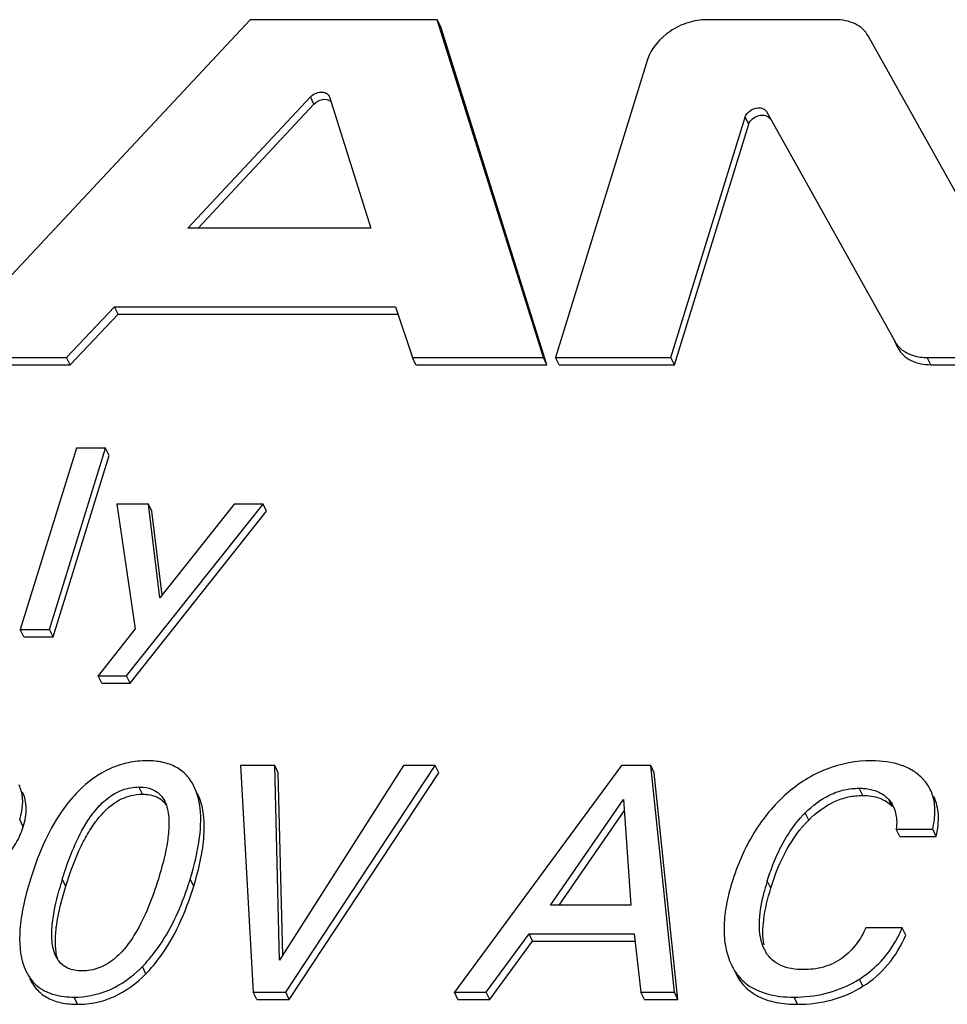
# Model space of a CAD drawing. Header units: millimetres. Extents: x 0 to 594, y 0 to 420.
# Tile 49 of 104: x 204.67 to 211.88, y 148.47 to 156.12. Entities that reach past the tile are written whole.
import ezdxf

# ---------------------------------------------------------------- set-up
doc = ezdxf.new("R2010")
doc.units = ezdxf.units.MM
doc.header["$LTSCALE"] = 32.67
doc.layers.get('0').update_dxf_attribs({"linetype": 'CONTINUOUS'})

msp = doc.modelspace()

# ---------------------------------------------------------------- linework, layer by layer
at = {"color": 7, "linetype": 'CONTINUOUS'}
for p, q in [((206.45964, 156.12432), (204.00114, 153.49801)), ((207.91451, 156.12432), (206.45964, 156.12432)), ((208.73935, 153.49801), (207.91451, 156.12432)), ((207.94196, 156.06838), (207.91451, 156.12432)), ((211.0122, 156.12432), (210.0101, 156.12432)), ((208.7668, 153.44206), (207.94196, 156.06838)), ((212.26461, 154.21226), (211.26602, 155.9987)), ((209.55075, 155.81497), (208.83476, 153.49801)), ((205.97353, 154.5028), (206.92696, 155.52331)), ((207.0724, 155.52985), (207.07525, 155.52331)), ((207.07525, 155.52331), (207.39796, 154.5028)), ((206.05325, 154.5028), (206.95442, 155.46737)), ((210.47435, 155.40985), (211.47283, 153.62363)), ((209.73202, 153.49801), (210.30972, 155.36743)), ((209.75947, 153.44206), (210.33717, 155.31149)), ((207.39796, 154.5028), (205.97353, 154.5028)), ((205.03025, 153.49801), (205.40399, 153.89063)), ((205.43144, 153.83469), (205.40399, 153.89063)), ((205.40399, 153.89063), (207.58955, 153.89063)), ((207.58955, 153.89063), (207.72031, 153.49801)), ((205.0577, 153.44206), (205.43144, 153.83469)), ((205.43144, 153.83469), (207.60818, 153.83469)), ((204.00114, 153.49801), (205.03025, 153.49801)), ((205.0577, 153.44206), (205.03025, 153.49801)), ((207.74777, 153.44206), (207.72031, 153.49801)), ((207.72031, 153.49801), (208.73935, 153.49801)), ((208.7668, 153.44206), (208.73935, 153.49801)), ((208.86221, 153.44206), (208.83476, 153.49801)), ((208.83476, 153.49801), (209.73202, 153.49801)), ((209.75947, 153.44206), (209.73202, 153.49801)), ((211.72665, 153.49801), (212.72894, 153.49801)), ((204.02859, 153.44206), (205.0577, 153.44206)), ((207.74777, 153.44206), (208.7668, 153.44206)), ((208.86221, 153.44206), (209.75947, 153.44206)), ((211.7541, 153.44206), (212.75639, 153.44206)), ((205.10597, 152.79301), (204.67025, 151.38302)), ((204.89769, 151.38302), (205.33341, 152.79301)), ((204.92514, 151.32708), (205.36086, 152.73707)), ((205.33341, 152.79301), (205.10597, 152.79301)), ((205.36086, 152.73707), (205.33341, 152.79301)), ((205.42066, 152.35804), (205.56337, 151.38891)), ((205.66658, 152.35804), (205.42066, 152.35804)), ((205.49752, 151.02267), (206.55903, 152.35804)), ((205.75632, 151.62849), (205.66658, 152.35804)), ((205.69403, 152.30209), (205.66658, 152.35804)), ((206.3339, 152.35804), (205.75632, 151.62849)), ((206.55903, 152.35804), (206.3339, 152.35804)), ((206.58649, 152.30209), (206.55903, 152.35804)), ((205.52498, 150.96673), (206.58649, 152.30209)), ((205.77413, 151.65098), (205.69403, 152.30209)), ((204.6977, 151.32708), (204.67025, 151.38302)), ((204.67025, 151.38302), (204.89769, 151.38302)), ((204.92514, 151.32708), (204.89769, 151.38302)), ((205.56337, 151.38891), (205.27585, 151.02267)), ((204.6977, 151.32708), (204.92514, 151.32708)), ((205.30331, 150.96673), (205.27585, 151.02267)), ((205.27585, 151.02267), (205.49752, 151.02267)), ((205.30331, 150.96673), (205.52498, 150.96673)), ((205.52498, 150.96673), (205.49752, 151.02267)), ((206.38347, 150.32553), (206.4816, 148.56305)), ((206.64966, 150.32553), (206.38347, 150.32553)), ((206.68617, 148.8122), (206.64966, 150.32553)), ((206.67711, 150.26959), (206.64966, 150.32553)), ((207.65187, 150.32553), (206.68617, 148.8122)), ((206.73553, 148.56305), (207.89843, 150.32553)), ((207.89843, 150.32553), (207.65187, 150.32553)), ((207.92588, 150.26959), (207.89843, 150.32553)), ((209.34715, 150.32553), (208.04686, 148.56305)), ((209.57532, 150.32553), (209.34715, 150.32553)), ((209.75932, 148.56305), (209.57532, 150.32553)), ((209.60277, 150.26959), (209.57532, 150.32553)), ((206.71133, 148.85162), (206.67711, 150.26959)), ((206.76298, 148.5071), (207.92588, 150.26959)), ((209.78678, 148.5071), (209.60277, 150.26959)), ((206.03875, 150.12302), (206.02032, 150.16426)), ((206.0662, 150.06707), (206.04777, 150.10832)), ((208.79559, 149.23932), (209.36374, 150.06165)), ((209.36374, 150.06165), (209.4212, 149.23932)), ((208.8617, 149.23932), (209.36982, 149.97476)), ((211.51284, 149.77373), (211.48538, 149.82968)), ((211.48538, 149.82968), (211.76875, 149.82968)), ((211.7962, 149.77373), (211.76875, 149.82968)), ((211.51284, 149.77373), (211.7962, 149.77373)), ((209.4212, 149.23932), (208.79559, 149.23932)), ((211.53208, 149.06381), (211.24871, 149.06381)), ((211.55953, 149.00786), (211.53208, 149.06381)), ((208.29466, 148.56305), (208.62843, 149.01594)), ((208.65588, 148.96), (208.62843, 149.01594)), ((208.62843, 149.01594), (209.4454, 149.01594)), ((209.4454, 149.01594), (209.49804, 148.56305)), ((208.32211, 148.5071), (208.65588, 148.96)), ((208.65588, 148.96), (209.45191, 148.96)), ((210.45889, 148.89697), (210.45036, 148.91501)), ((204.69898, 148.76168), (204.71601, 148.72394)), ((210.20276, 148.77538), (210.20621, 148.76851)), ((206.50906, 148.5071), (206.4816, 148.56305)), ((206.4816, 148.56305), (206.73553, 148.56305)), ((206.76298, 148.5071), (206.73553, 148.56305)), ((208.07432, 148.5071), (208.04686, 148.56305)), ((208.04686, 148.56305), (208.29466, 148.56305)), ((208.32211, 148.5071), (208.29466, 148.56305)), ((209.52549, 148.5071), (209.49804, 148.56305)), ((209.49804, 148.56305), (209.75932, 148.56305)), ((209.78678, 148.5071), (209.75932, 148.56305)), ((206.50906, 148.5071), (206.76298, 148.5071)), ((208.07432, 148.5071), (208.32211, 148.5071)), ((209.52549, 148.5071), (209.78678, 148.5071))]:
    msp.add_line(p, q, dxfattribs=at)
at = {"color": 9, "linetype": 'CONTINUOUS'}
for p, q in [((206.95442, 155.46737), (206.92696, 155.52331)), ((210.33717, 155.31149), (210.30972, 155.36743)), ((211.50028, 153.56768), (211.47283, 153.62363)), ((211.7541, 153.44206), (211.72665, 153.49801)), ((205.62087, 150.10267), (205.59342, 150.15861)), ((211.22382, 150.09285), (211.19636, 150.14879)), ((206.0662, 150.06707), (206.04631, 150.1076)), ((211.45246, 150.00786), (211.42501, 150.0638)), ((204.69264, 149.84983), (204.66519, 149.90578)), ((210.804, 149.90138), (210.77655, 149.95732)), ((205.02438, 149.38712), (204.99693, 149.44306)), ((206.01923, 149.38712), (205.99177, 149.44306)), ((210.50928, 149.37239), (210.48182, 149.42833)), ((205.64741, 148.70697), (205.61995, 148.76291)), ((211.22527, 148.60897), (211.19782, 148.66492)), ((205.11605, 148.46905), (205.08859, 148.525)), ((210.71712, 148.46905), (210.68967, 148.525))]:
    msp.add_line(p, q, dxfattribs=at)
at = {"color": 7, "linetype": 'CONTINUOUS'}
for centre, radius, start, end in [((205.58509, 149.95635), 0.48331, 18.19069, 20.172956), ((205.55486, 149.94659), 0.51507, 14.678755, 18.172344), ((211.24577, 149.90524), 0.23989, 18.56453, 26.110495), ((211.41835, 149.31582), 0.90744, 136.340819, 138.226365), ((211.40122, 149.3321), 0.88381, 134.9751, 136.338134), ((207.897, 148.54623), 3.03557, 162.816077, 163.69358), ((203.41606, 150.23882), 2.69584, 341.902085, 342.83154), ((207.48455, 148.66682), 2.60586, 163.692179, 164.746467), ((203.58528, 150.18316), 2.51769, 340.25997, 341.909952), ((212.13002, 148.91194), 1.72711, 164.159956, 165.486524), ((212.38856, 148.83845), 1.9959, 162.809487, 164.155998), ((210.72591, 149.028), 0.29778, 206.137522, 208.706471), ((210.71497, 149.02201), 0.28531, 208.706969, 211.392153), ((204.90739, 149.46538), 1.00059, 311.919658, 314.375326), ((204.86952, 149.50441), 1.05498, 314.362972, 315.342915), ((210.71779, 149.43173), 0.90467, 298.574591, 301.749529), ((210.71362, 149.43858), 0.91269, 301.745944, 302.040826)]:
    msp.add_arc(centre, radius, start, end, dxfattribs=at)
for points, knots in [([(210.0101, 156.12432), (209.96064, 156.12432), (209.8592, 156.10671), (209.68396, 156.02266), (209.57827, 155.90401), (209.55075, 155.81497)], [0, 0, 0, 0, 0.2548923, 0.5196304, 1, 1, 1, 1]), ([(211.26602, 155.9987), (211.2551, 156.01823), (211.22575, 156.05482), (211.14299, 156.11007), (211.06459, 156.12432), (211.0122, 156.12432)], [0, 0, 0, 0, 0.2275581, 0.4672647, 1, 1, 1, 1]), ([(206.92696, 155.52331), (206.93737, 155.53445), (206.96295, 155.55244), (207.00611, 155.56383), (207.04735, 155.55833), (207.06748, 155.54023), (207.07257, 155.52994)], [0, 0, 0, 0, 0.2758214, 0.5498152, 0.7921934, 1, 1, 1, 1]), ([(206.95442, 155.46737), (206.97166, 155.48583), (207.01519, 155.51031), (207.06841, 155.50486), (207.08569, 155.49137)], [0, 0, 0, 0, 0.5354026, 1, 1, 1, 1]), ([(210.30972, 155.36743), (210.31578, 155.38707), (210.34575, 155.4221), (210.38791, 155.43742), (210.41005, 155.43868)], [0, 0, 0, 0, 0.4809548, 1, 1, 1, 1]), ([(210.41005, 155.43868), (210.42319, 155.43943), (210.44848, 155.43647), (210.46885, 155.41969), (210.47435, 155.40985)], [0, 0, 0, 0, 0.5386311, 1, 1, 1, 1]), ([(210.33717, 155.31149), (210.34218, 155.32769), (210.36498, 155.35796), (210.41329, 155.3825), (210.46554, 155.38582), (210.49486, 155.36633), (210.50181, 155.3539)], [0, 0, 0, 0, 0.2524493, 0.5310567, 0.7880963, 1, 1, 1, 1]), ([(211.47283, 153.62363), (211.47644, 153.61717), (211.49255, 153.5917), (211.51419, 153.56985), (211.53231, 153.55617)], [0, 0, 0, 0, 0.2458164, 1, 1, 1, 1]), ([(211.50028, 153.56768), (211.5112, 153.54815), (211.54055, 153.51156), (211.62331, 153.45631), (211.70171, 153.44206), (211.7541, 153.44206)], [0, 0, 0, 0, 0.2275581, 0.4672647, 1, 1, 1, 1]), ([(211.53231, 153.55617), (211.5365, 153.55301), (211.55404, 153.54066), (211.57315, 153.5306), (211.58806, 153.52427)], [0, 0, 0, 0, 0.244473, 1, 1, 1, 1]), ([(211.58806, 153.52427), (211.59842, 153.51989), (211.64294, 153.504), (211.6907, 153.49801), (211.72665, 153.49801)], [0, 0, 0, 0, 0.2382768, 1, 1, 1, 1]), ([(205.65638, 150.36235), (205.60727, 150.36235), (205.5094, 150.35273), (205.31764, 150.29053), (205.19266, 150.19724), (205.12033, 150.12425)], [0, 0, 0, 0, 0.2452376, 0.4868267, 1, 1, 1, 1]), ([(206.02102, 150.16461), (206.00563, 150.19597), (205.96682, 150.25427), (205.88191, 150.319), (205.7754, 150.35587), (205.69763, 150.36235), (205.65638, 150.36235)], [0, 0, 0, 0, 0.239078, 0.4705517, 0.7177139, 1, 1, 1, 1]), ([(211.29303, 150.36235), (211.17466, 150.36235), (210.93135, 150.31922), (210.72414, 150.18617), (210.6323, 150.10583)], [0, 0, 0, 0, 0.4924181, 1, 1, 1, 1]), ([(211.69306, 150.22083), (211.67086, 150.24431), (211.61897, 150.28683), (211.48683, 150.34918), (211.37177, 150.36235), (211.29303, 150.36235)], [0, 0, 0, 0, 0.2228766, 0.4569115, 1, 1, 1, 1]), ([(211.74977, 150.13949), (211.73888, 150.16168), (211.72072, 150.18985), (211.69883, 150.21472), (211.69306, 150.22083)], [0, 0, 0, 0, 0.7462125, 1, 1, 1, 1]), ([(204.68852, 150.04391), (204.68858, 150.05563), (204.68668, 150.10026), (204.67477, 150.14464), (204.66026, 150.17421)], [0, 0, 0, 0, 0.2624777, 1, 1, 1, 1]), ([(205.12033, 150.12425), (205.07989, 150.08342), (204.98168, 149.96604), (204.85213, 149.73792), (204.78115, 149.54665), (204.74914, 149.44306)], [0, 0, 0, 0, 0.2203697, 0.5842396, 1, 1, 1, 1]), ([(204.99693, 149.44306), (205.01945, 149.51594), (205.07075, 149.66296), (205.15651, 149.84167), (205.25045, 149.97762), (205.34218, 150.07249), (205.4586, 150.14249), (205.54928, 150.15861), (205.59342, 150.15861)], [0, 0, 0, 0, 0.2305721, 0.4703164, 0.5963726, 0.7287592, 0.8665699, 1, 1, 1, 1]), ([(205.59342, 150.15861), (205.60439, 150.15861), (205.64565, 150.15688), (205.68719, 150.14652), (205.71402, 150.13226)], [0, 0, 0, 0, 0.2652478, 1, 1, 1, 1]), ([(205.71402, 150.13226), (205.73176, 150.12284), (205.76363, 150.09827), (205.78559, 150.06491), (205.79407, 150.04764)], [0, 0, 0, 0, 0.5108022, 1, 1, 1, 1]), ([(210.77655, 149.95732), (210.83252, 150.01325), (210.92959, 150.08769), (211.07933, 150.14032), (211.15802, 150.14879), (211.19636, 150.14879)], [0, 0, 0, 0, 0.5024031, 0.7565668, 1, 1, 1, 1]), ([(211.19636, 150.14879), (211.20701, 150.14879), (211.24799, 150.14757), (211.28906, 150.14083), (211.31792, 150.13138)], [0, 0, 0, 0, 0.2595485, 1, 1, 1, 1]), ([(211.31792, 150.13138), (211.33879, 150.12455), (211.378, 150.10669), (211.41106, 150.07898), (211.42501, 150.0638)], [0, 0, 0, 0, 0.515809, 1, 1, 1, 1]), ([(211.78526, 149.99769), (211.78453, 150.0105), (211.77973, 150.05916), (211.76566, 150.1071), (211.74977, 150.13949)], [0, 0, 0, 0, 0.2624142, 1, 1, 1, 1]), ([(204.66519, 149.90578), (204.66892, 149.91785), (204.68144, 149.96291), (204.68835, 150.00976), (204.68852, 150.04391)], [0, 0, 0, 0, 0.2702012, 1, 1, 1, 1]), ([(204.69264, 149.84983), (204.70723, 149.89704), (204.72541, 149.98809), (204.7061, 150.08078), (204.68771, 150.11826)], [0, 0, 0, 0, 0.541978, 1, 1, 1, 1]), ([(205.02438, 149.38712), (205.05735, 149.4938), (205.11177, 149.64338), (205.20675, 149.81959), (205.29723, 149.94831), (205.40504, 150.04673), (205.52816, 150.09524), (205.59016, 150.10267), (205.62087, 150.10267)], [0, 0, 0, 0, 0.3376328, 0.4789397, 0.603793, 0.8134725, 0.9071421, 1, 1, 1, 1]), ([(205.62087, 150.10267), (205.65875, 150.10267), (205.71529, 150.09439), (205.77633, 150.05547), (205.79861, 150.02961), (205.8079, 150.01554)], [0, 0, 0, 0, 0.5298543, 0.7642199, 1, 1, 1, 1]), ([(206.01923, 149.38712), (206.04038, 149.45558), (206.0748, 149.58465), (206.10912, 149.81166), (206.09968, 149.97597), (206.0662, 150.06707)], [0, 0, 0, 0, 0.3113315, 0.5782809, 1, 1, 1, 1]), ([(206.06423, 150.02479), (206.06349, 150.02928), (206.06038, 150.04683), (206.05649, 150.06426), (206.05312, 150.07711)], [0, 0, 0, 0, 0.255112, 1, 1, 1, 1]), ([(210.6323, 150.10583), (210.5337, 150.01957), (210.35606, 149.80441), (210.24803, 149.54905), (210.20579, 149.41238)], [0, 0, 0, 0, 0.47804, 1, 1, 1, 1]), ([(210.804, 149.90138), (210.86221, 149.95953), (210.96067, 150.03416), (211.11086, 150.08491), (211.18634, 150.09285), (211.22382, 150.09285)], [0, 0, 0, 0, 0.5225704, 0.7619705, 1, 1, 1, 1]), ([(211.22382, 150.09285), (211.26854, 150.09285), (211.35326, 150.08313), (211.42644, 150.03618), (211.45246, 150.00786)], [0, 0, 0, 0, 0.5376594, 1, 1, 1, 1]), ([(211.7962, 149.77373), (211.80886, 149.82918), (211.82258, 149.93478), (211.79842, 150.04034), (211.77722, 150.08354)], [0, 0, 0, 0, 0.5416291, 1, 1, 1, 1]), ([(205.99177, 149.44306), (206.02448, 149.5489), (206.07205, 149.74032), (206.07829, 149.9401), (206.06423, 150.02479)], [0, 0, 0, 0, 0.5633991, 1, 1, 1, 1]), ([(211.76875, 149.82968), (211.77213, 149.8445), (211.78316, 149.89976), (211.7876, 149.95659), (211.78526, 149.99769)], [0, 0, 0, 0, 0.2697311, 1, 1, 1, 1]), ([(205.82109, 149.95552), (205.82718, 149.91436), (205.8278, 149.82889), (205.80464, 149.65646), (205.7703, 149.52822), (205.74398, 149.44306)], [0, 0, 0, 0, 0.239372, 0.4873043, 1, 1, 1, 1]), ([(210.48182, 149.42833), (210.49495, 149.47083), (210.55537, 149.64653), (210.64722, 149.81472), (210.74159, 149.92035)], [0, 0, 0, 0, 0.2389595, 1, 1, 1, 1]), ([(210.50928, 149.37239), (210.5414, 149.47636), (210.61667, 149.66685), (210.73712, 149.83456), (210.804, 149.90138)], [0, 0, 0, 0, 0.5351179, 1, 1, 1, 1]), ([(211.48511, 149.93017), (211.48624, 149.92201), (211.48956, 149.8886), (211.48819, 149.85484), (211.48538, 149.82968)], [0, 0, 0, 0, 0.2455195, 1, 1, 1, 1]), ([(204.29265, 149.45247), (204.38664, 149.487), (204.51979, 149.56228), (204.64066, 149.71687), (204.67856, 149.80426), (204.69264, 149.84983)], [0, 0, 0, 0, 0.5153535, 0.7545291, 1, 1, 1, 1]), ([(204.74914, 149.44306), (204.72781, 149.37404), (204.69287, 149.24414), (204.65718, 149.01696), (204.66501, 148.85218), (204.69898, 148.76168)], [0, 0, 0, 0, 0.3131215, 0.5809722, 1, 1, 1, 1]), ([(205.74398, 149.44306), (205.72155, 149.37046), (205.67052, 149.22399), (205.58545, 149.04588), (205.4924, 148.91022), (205.40153, 148.81535), (205.28592, 148.74502), (205.19555, 148.72874), (205.15155, 148.72874)], [0, 0, 0, 0, 0.2306461, 0.4703558, 0.5963358, 0.7286347, 0.8664675, 1, 1, 1, 1]), ([(204.94824, 148.87552), (204.9433, 148.90808), (204.94049, 148.98097), (204.95841, 149.15386), (204.99455, 149.29058), (205.02438, 149.38712)], [0, 0, 0, 0, 0.1897908, 0.4177145, 1, 1, 1, 1]), ([(205.64741, 148.70697), (205.68783, 148.74787), (205.78606, 148.86527), (205.91606, 149.09286), (205.9873, 149.28379), (206.01923, 149.38712)], [0, 0, 0, 0, 0.2206915, 0.5849452, 1, 1, 1, 1]), ([(210.20579, 149.41238), (210.18707, 149.3518), (210.15768, 149.23552), (210.14009, 149.06565), (210.15271, 148.9116), (210.18281, 148.81783), (210.20276, 148.77538)], [0, 0, 0, 0, 0.2922863, 0.5511941, 0.7837988, 1, 1, 1, 1]), ([(210.45635, 148.93234), (210.44433, 148.99581), (210.44822, 149.14732), (210.48443, 149.292), (210.50928, 149.37239)], [0, 0, 0, 0, 0.4343214, 1, 1, 1, 1]), ([(204.94757, 148.84104), (204.92948, 148.87788), (204.91207, 148.9623), (204.91804, 149.1358), (204.94696, 149.26603), (204.97049, 149.3524)], [0, 0, 0, 0, 0.2367051, 0.4837084, 1, 1, 1, 1]), ([(205.61995, 148.76291), (205.65502, 148.7984), (205.79934, 148.96718), (205.89706, 149.17138), (205.95502, 149.3328)], [0, 0, 0, 0, 0.2253498, 1, 1, 1, 1]), ([(210.45036, 148.91501), (210.42355, 148.9797), (210.41143, 149.13002), (210.43926, 149.27224), (210.45802, 149.34477)], [0, 0, 0, 0, 0.4831255, 1, 1, 1, 1]), ([(211.24871, 149.06381), (211.22848, 149.01997), (211.17855, 148.93211), (211.06878, 148.81963), (210.92231, 148.75056), (210.81511, 148.73856), (210.76302, 148.73856)], [0, 0, 0, 0, 0.2336402, 0.4854014, 0.747938, 1, 1, 1, 1]), ([(211.46948, 148.9419), (211.47531, 148.9515), (211.49832, 148.991), (211.51845, 149.03215), (211.53208, 149.06381)], [0, 0, 0, 0, 0.2458333, 1, 1, 1, 1]), ([(211.22527, 148.60897), (211.29843, 148.65476), (211.4336, 148.77217), (211.52424, 148.92587), (211.55953, 149.00786)], [0, 0, 0, 0, 0.4915725, 1, 1, 1, 1]), ([(211.19782, 148.66492), (211.25279, 148.69932), (211.35558, 148.78156), (211.43555, 148.88601), (211.46948, 148.9419)], [0, 0, 0, 0, 0.4979344, 1, 1, 1, 1]), ([(204.96282, 148.81471), (204.9612, 148.8194), (204.95492, 148.8393), (204.95063, 148.8598), (204.94824, 148.87552)], [0, 0, 0, 0, 0.2377993, 1, 1, 1, 1]), ([(210.76302, 148.73856), (210.73198, 148.73856), (210.67183, 148.74279), (210.58767, 148.76693), (210.51821, 148.81091), (210.48461, 148.8518), (210.47142, 148.87339)], [0, 0, 0, 0, 0.2771834, 0.5355934, 0.7740052, 1, 1, 1, 1]), ([(205.15155, 148.72874), (205.11307, 148.72874), (205.0554, 148.73712), (204.99366, 148.77634), (204.97127, 148.80218), (204.96211, 148.81581)], [0, 0, 0, 0, 0.5331125, 0.7724629, 1, 1, 1, 1]), ([(210.20609, 148.76845), (210.21248, 148.75543), (210.23972, 148.70597), (210.27754, 148.66227), (210.3099, 148.63559)], [0, 0, 0, 0, 0.257008, 1, 1, 1, 1]), ([(204.71537, 148.72362), (204.72141, 148.71131), (204.74701, 148.66515), (204.7835, 148.62489), (204.81476, 148.6015)], [0, 0, 0, 0, 0.2599444, 1, 1, 1, 1]), ([(204.74282, 148.66768), (204.75833, 148.63607), (204.79775, 148.57723), (204.88449, 148.51226), (204.9937, 148.47545), (205.07354, 148.46905), (205.11605, 148.46905)], [0, 0, 0, 0, 0.2363636, 0.4665849, 0.7145974, 1, 1, 1, 1]), ([(205.08859, 148.525), (205.17548, 148.525), (205.35596, 148.55843), (205.50789, 148.65985), (205.57588, 148.72086)], [0, 0, 0, 0, 0.4874935, 1, 1, 1, 1]), ([(205.11605, 148.46905), (205.16436, 148.46905), (205.26091, 148.4786), (205.45117, 148.54067), (205.57528, 148.63397), (205.64741, 148.70697)], [0, 0, 0, 0, 0.2430663, 0.483761, 1, 1, 1, 1]), ([(210.23354, 148.71251), (210.25267, 148.67353), (210.30301, 148.60054), (210.41502, 148.5214), (210.55706, 148.47679), (210.66125, 148.46905), (210.71712, 148.46905)], [0, 0, 0, 0, 0.2278836, 0.4554703, 0.7067335, 1, 1, 1, 1]), ([(204.81476, 148.6015), (204.85016, 148.57501), (204.93995, 148.53414), (205.03678, 148.525), (205.08859, 148.525)], [0, 0, 0, 0, 0.4604118, 1, 1, 1, 1]), ([(210.3099, 148.63559), (210.3567, 148.59701), (210.48141, 148.53735), (210.61648, 148.525), (210.68967, 148.525)], [0, 0, 0, 0, 0.4532098, 1, 1, 1, 1]), ([(210.68967, 148.525), (210.77098, 148.525), (210.93116, 148.54212), (211.08195, 148.59992), (211.15049, 148.63725)], [0, 0, 0, 0, 0.5102455, 1, 1, 1, 1]), ([(210.71712, 148.46905), (210.80755, 148.46905), (210.98622, 148.49035), (211.15149, 148.56279), (211.22527, 148.60897)], [0, 0, 0, 0, 0.5095358, 1, 1, 1, 1])]:
    msp.add_open_spline(points, degree=3, knots=knots, dxfattribs=at)
for points in [[(205.79407, 150.04764), (205.79884, 150.03794), (205.80293, 150.02788), (205.80642, 150.01765)], [(211.42501, 150.0638), (211.43947, 150.04805), (211.45175, 150.03001), (211.46118, 150.01082)], [(205.80642, 150.01765), (205.81329, 149.99751), (205.81797, 149.97657), (205.82109, 149.95552)], [(211.47318, 149.98162), (211.4788, 149.96494), (211.48269, 149.94761), (211.48511, 149.93017)], [(204.96211, 148.81581), (204.95669, 148.82387), (204.95185, 148.83233), (204.94757, 148.84104)]]:
    msp.add_open_spline(points, degree=3, dxfattribs=at)

doc.saveas('drawing.dxf')
